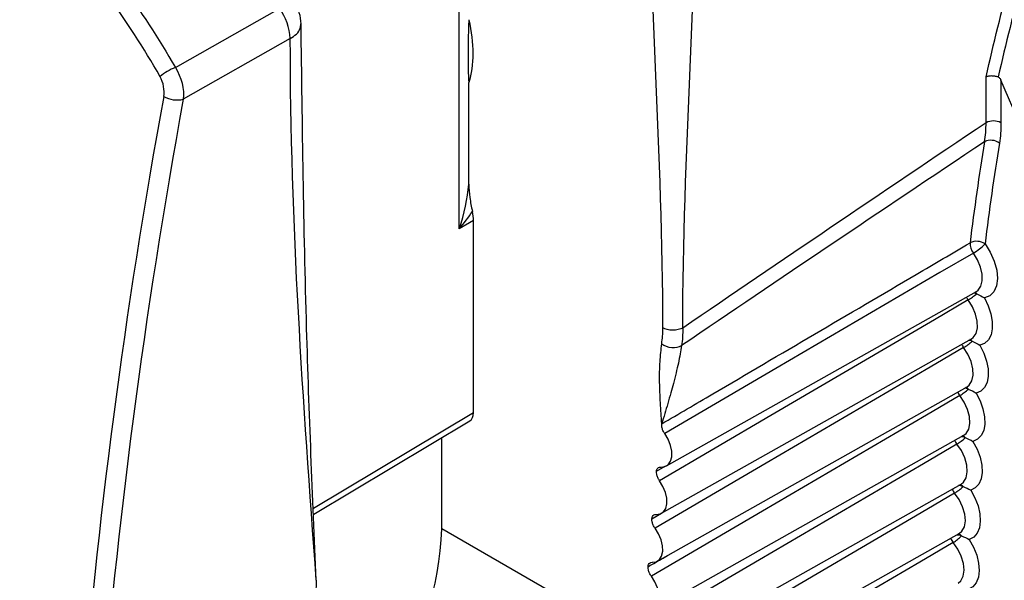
# Model space of a CAD drawing. Header units: millimetres. Extents: x 15358 to 16483, y 10132 to 11382.
# Tile 134 of 166: x 16182 to 16196, y 11089 to 11097. Entities that reach past the tile are written whole.
import ezdxf

# ---------------------------------------------------------------- set-up
doc = ezdxf.new("R2010")
doc.units = ezdxf.units.MM

msp = doc.modelspace()

# ---------------------------------------------------------------- linework, layer by layer
at = {"color": 7, "linetype": 'Continuous', "lineweight": 25}
for p, q in [((16188.062, 11094.159), (16188.062, 11098.057)), ((16185.676, 11096.848), (16184.164, 11095.99)), ((16195.504, 11095.66), (16195.504, 11096.306)), ((16188.197, 11094.789), (16188.197, 11096.226)), ((16195.714, 11096.262), (16195.714, 11095.658)), ((16188.264, 11094.276), (16188.062, 11094.159)), ((16188.264, 11091.564), (16188.264, 11094.276)), ((16190.991, 11090.811), (16195.367, 11093.276)), ((16190.921, 11090.142), (16195.297, 11092.607)), ((16190.862, 11089.466), (16195.238, 11091.93)), ((16186.003, 11090.213), (16188.264, 11091.564)), ((16186.006, 11090.132), (16188.213, 11091.45)), ((16187.818, 11089.923), (16187.818, 11091.214)), ((16190.813, 11088.782), (16195.189, 11091.247)), ((16190.847, 11090.738), (16190.969, 11090.808)), ((16190.772, 11088.09), (16195.152, 11090.556)), ((16190.783, 11090.066), (16190.917, 11090.144)), ((16190.84, 11088.179), (16187.818, 11089.923)), ((16190.62, 11087.321), (16195.125, 11089.858))]:
    msp.add_line(p, q, dxfattribs=at)
at = {"color": 7, "linetype": 'Continuous', "lineweight": 25, "flags": 128}
for points in [[(16184.052, 11096.439), (16184.089, 11096.46), (16185.522, 11097.273)], [(16195.402, 11087.984), (16196.025, 11088.526), (16196.498, 11089.27), (16196.806, 11090.19), (16196.938, 11091.258), (16196.891, 11092.438), (16196.665, 11093.693), (16196.269, 11094.981), (16195.714, 11096.262)], [(16195.489, 11093.946), (16195.563, 11093.829), (16195.619, 11093.703), (16195.654, 11093.577), (16195.665, 11093.458), (16195.651, 11093.353), (16195.614, 11093.27), (16195.556, 11093.212), (16195.48, 11093.184)], [(16195.324, 11093.818), (16194.851, 11093.541), (16192.535, 11092.186), (16190.965, 11091.267)], [(16195.367, 11093.276), (16195.39, 11093.292), (16195.431, 11093.348), (16195.451, 11093.425), (16195.45, 11093.518), (16195.427, 11093.62), (16195.384, 11093.722), (16195.324, 11093.818)], [(16195.332, 11093.256), (16195.351, 11093.251), (16195.371, 11093.243)], [(16195.25, 11093.155), (16194.777, 11092.877), (16192.462, 11091.523), (16190.891, 11090.603)], [(16195.297, 11092.607), (16195.323, 11092.626), (16195.363, 11092.683), (16195.382, 11092.762), (16195.379, 11092.855), (16195.355, 11092.957), (16195.311, 11093.059), (16195.25, 11093.155)], [(16195.48, 11093.184), (16195.534, 11093.073), (16195.572, 11092.96), (16195.592, 11092.85), (16195.592, 11092.749), (16195.574, 11092.661), (16195.537, 11092.59), (16195.483, 11092.541), (16195.416, 11092.516)], [(16195.416, 11092.516), (16195.471, 11092.405), (16195.511, 11092.292), (16195.532, 11092.182), (16195.534, 11092.08), (16195.517, 11091.99), (16195.481, 11091.919), (16195.429, 11091.868), (16195.362, 11091.84)], [(16195.187, 11092.484), (16194.713, 11092.207), (16192.399, 11090.851), (16190.828, 11089.932)], [(16195.238, 11091.93), (16195.267, 11091.952), (16195.305, 11092.011), (16195.323, 11092.091), (16195.319, 11092.185), (16195.293, 11092.287), (16195.248, 11092.389), (16195.187, 11092.484)], [(16195.362, 11091.84), (16195.419, 11091.73), (16195.46, 11091.617), (16195.482, 11091.507), (16195.486, 11091.403), (16195.47, 11091.313), (16195.436, 11091.24), (16195.385, 11091.187), (16195.319, 11091.158)], [(16195.134, 11091.805), (16194.661, 11091.528), (16192.346, 11090.173), (16190.776, 11089.253)], [(16195.189, 11091.247), (16195.221, 11091.271), (16195.258, 11091.332), (16195.275, 11091.412), (16195.27, 11091.508), (16195.243, 11091.61), (16195.196, 11091.712), (16195.134, 11091.805)], [(16190.911, 11090.796), (16190.968, 11090.802), (16191.015, 11090.829), (16191.047, 11090.877), (16191.064, 11090.941), (16191.063, 11091.018), (16191.046, 11091.102), (16191.012, 11091.187), (16190.965, 11091.267)], [(16195.092, 11091.12), (16194.619, 11090.843), (16192.304, 11089.487), (16190.735, 11088.567)], [(16195.152, 11090.556), (16195.187, 11090.584), (16195.222, 11090.645), (16195.238, 11090.727), (16195.231, 11090.823), (16195.202, 11090.926), (16195.155, 11091.027), (16195.092, 11091.12)], [(16195.319, 11091.158), (16195.377, 11091.048), (16195.419, 11090.935), (16195.443, 11090.824), (16195.449, 11090.72), (16195.434, 11090.629), (16195.402, 11090.554), (16195.352, 11090.5), (16195.287, 11090.468)], [(16190.845, 11090.127), (16190.902, 11090.134), (16190.947, 11090.163), (16190.979, 11090.212), (16190.994, 11090.277), (16190.993, 11090.354), (16190.974, 11090.438), (16190.939, 11090.523), (16190.891, 11090.603)], [(16195.06, 11090.428), (16194.587, 11090.15), (16192.274, 11088.794), (16190.678, 11087.859)], [(16195.125, 11089.858), (16195.162, 11089.889), (16195.197, 11089.952), (16195.211, 11090.035), (16195.203, 11090.132), (16195.173, 11090.234), (16195.124, 11090.336), (16195.06, 11090.428)], [(16195.287, 11090.468), (16195.346, 11090.36), (16195.39, 11090.247), (16195.415, 11090.135), (16195.422, 11090.03), (16195.409, 11089.938), (16195.378, 11089.861), (16195.329, 11089.805), (16195.266, 11089.772)], [(16190.79, 11089.45), (16190.846, 11089.459), (16190.891, 11089.489), (16190.921, 11089.539), (16190.936, 11089.605), (16190.933, 11089.683), (16190.913, 11089.768), (16190.877, 11089.852), (16190.828, 11089.932)], [(16195.266, 11089.772), (16195.326, 11089.664), (16195.371, 11089.551), (16195.398, 11089.439), (16195.406, 11089.334), (16195.395, 11089.24), (16195.365, 11089.162), (16195.317, 11089.105), (16195.255, 11089.07)], [(16195.04, 11089.729), (16194.567, 11089.451), (16192.253, 11088.095), (16190.459, 11087.043)], [(16195.108, 11089.154), (16195.149, 11089.188), (16195.182, 11089.253), (16195.195, 11089.337), (16195.185, 11089.434), (16195.154, 11089.537), (16195.105, 11089.637), (16195.04, 11089.729)], [(16190.746, 11088.766), (16190.801, 11088.776), (16190.845, 11088.808), (16190.874, 11088.859), (16190.887, 11088.926), (16190.883, 11089.005), (16190.862, 11089.089), (16190.826, 11089.174), (16190.776, 11089.253)]]:
    msp.add_lwpolyline(points, dxfattribs=at)
at = {"color": 7, "linetype": 'Continuous', "lineweight": 25}
for centre, radius, start, end in [((16184.9, 11096.808), 0.776, 2.922, 36.7418), ((16185.328, 11097.056), 0.5, 359.9492, 36.1001), ((16184.338, 11095.72), 0.774, 111.7079, 130.3753), ((16184.079, 11096.374), 0.394, 240.9601, 282.514), ((16195.608, 11095.453), 0.231, 62.6565, 116.7662), ((16232.007, 11089.438), 37.007, 170.745, 172.9789), ((16195.571, 11095.209), 0.202, 53.084, 116.1213), ((16232.108, 11089.436), 36.896, 170.745, 172.9789), ((16195.37, 11093.776), 0.208, 55.138, 116.4068), ((16195.494, 11093.953), 0.217, 177.6155, 218.597), ((16194.947, 11094.47), 0.753, 300.1084, 316.0103), ((16194.846, 11093.834), 0.79, 300.7773, 311.6783), ((16195.301, 11093.179), 0.095, 42.5497, 62.6764), ((16195.458, 11093.312), 0.261, 206.6271, 217.2904), ((16195.392, 11092.643), 0.26, 206.13, 217.8734), ((16194.812, 11093.112), 0.732, 300.8425, 312.6204), ((16195.229, 11092.392), 0.198, 66.7543, 80.5591), ((16195.236, 11092.508), 0.0965, 42.9488, 65.3476), ((16195.337, 11091.967), 0.26, 205.6582, 218.459), ((16194.784, 11092.39), 0.681, 300.908, 313.5596), ((16195.177, 11091.711), 0.201, 67.5737, 82.9643), ((16195.182, 11091.829), 0.0979, 43.3509, 67.9432), ((16195.293, 11091.283), 0.259, 205.2087, 219.0502), ((16194.764, 11091.666), 0.637, 300.9738, 314.4957), ((16195.135, 11091.022), 0.204, 68.4039, 85.3871), ((16195.139, 11091.143), 0.0994, 43.7557, 70.468), ((16195.26, 11090.593), 0.259, 204.7901, 219.6387), ((16194.751, 11090.941), 0.599, 301.04, 315.4286), ((16195.104, 11090.325), 0.209, 69.3498, 87.7306), ((16195.107, 11090.451), 0.0995, 43.9675, 73.122), ((16183.378, 11090.096), 4.443, 325.828, 357.7761), ((16195.237, 11089.896), 0.258, 204.3977, 220.2294), ((16194.748, 11090.213), 0.565, 301.1065, 316.3579), ((16195.085, 11089.622), 0.213, 70.2106, 90.2071), ((16195.085, 11089.752), 0.101, 44.3659, 75.5299)]:
    msp.add_arc(centre, radius, start, end, dxfattribs=at)
for centre, major_axis, ratio, start_param, end_param in [((16237.341, 11111.844), (39.134, 65.449), 0.587343, 2.138527, 2.273643), ((16237.48, 11111.761), (39.034, 65.275), 0.587369, 2.138552, 2.273667), ((18307.686, 12265.95), (2143.22, 1195.161), 0.015113, 2.962565, 2.974774), ((18306.296, 12266.781), (2141.811, 1195.953), 0.014532, 2.962952, 2.975154), ((16187.702, 11094.36), (0.318, 1.023), 0.377271, 4.633144, 5.259192), ((16187.702, 11094.36), (0.718, 0.785), 0.37807, 4.801505, 5.100105), ((16187.91, 11094.48), (-0.25, 0.433), 0.577551, 3.927209, 4.225809), ((16188.087, 11091.666), (-0.125, 0.217), 0.577385, 3.150168, 3.926922)]:
    msp.add_ellipse(centre, major_axis=major_axis, ratio=ratio, start_param=start_param, end_param=end_param, dxfattribs=at)
for points, knots in [([(16176.307, 11100.91), (16176.636, 11100.997), (16176.973, 11101.049), (16177.663, 11101.08), (16178.017, 11101.059), (16178.721, 11100.944), (16179.073, 11100.851), (16179.777, 11100.594), (16180.132, 11100.427), (16180.82, 11100.029), (16181.155, 11099.798), (16181.643, 11099.404), (16181.803, 11099.265), (16182.119, 11098.971), (16182.276, 11098.815), (16183.035, 11098.007), (16183.574, 11097.268), (16184.052, 11096.439)], [0, 0, 0, 0, 0.125, 0.125, 0.25, 0.25, 0.375, 0.375, 0.5, 0.5, 0.625, 0.625, 0.6875, 0.6875, 0.75, 0.75, 1, 1, 1, 1]), ([(16183.837, 11096.309), (16183.371, 11097.124), (16182.845, 11097.849), (16182.103, 11098.642), (16181.95, 11098.795), (16181.641, 11099.084), (16181.484, 11099.22), (16181.006, 11099.606), (16180.679, 11099.833), (16180.005, 11100.223), (16179.657, 11100.386), (16178.966, 11100.638), (16178.621, 11100.728), (16177.93, 11100.839), (16177.582, 11100.859), (16176.905, 11100.826), (16176.574, 11100.775), (16176.252, 11100.688)], [0, 0, 0, 0, 0.25, 0.25, 0.3125, 0.3125, 0.375, 0.375, 0.5, 0.5, 0.625, 0.625, 0.75, 0.75, 0.875, 0.875, 1, 1, 1, 1]), ([(16188.197, 11097.114), (16188.194, 11097.03), (16188.191, 11096.949), (16188.188, 11096.791), (16188.187, 11096.714), (16188.186, 11096.564), (16188.187, 11096.491), (16188.19, 11096.35), (16188.193, 11096.283), (16188.197, 11096.226)], [0, 0, 0, 0, 0.25, 0.25, 0.5, 0.5, 0.75, 0.75, 1, 1, 1, 1]), ([(16188.197, 11097.114), (16188.236, 11096.949), (16188.255, 11096.786), (16188.255, 11096.487), (16188.236, 11096.347), (16188.197, 11096.226)], [0, 0, 0, 0, 0.5, 0.5, 1, 1, 1, 1]), ([(16185.676, 11096.848), (16185.706, 11096.868), (16185.77, 11096.91), (16185.822, 11096.984), (16185.823, 11097.034), (16185.823, 11097.056)], [0, 0, 0, 0, 0.349308, 0.725966, 1, 1, 1, 1]), ([(16186.042, 11089.196), (16185.991, 11090.382), (16185.88, 11093.003), (16185.847, 11095.621), (16185.828, 11097.055)], [0, 0, 0, 0, 0.452549, 1, 1, 1, 1]), ([(16195.674, 11096.305), (16195.659, 11096.31), (16195.642, 11096.313), (16195.626, 11096.316), (16195.609, 11096.318), (16195.592, 11096.319), (16195.576, 11096.319), (16195.559, 11096.318), (16195.543, 11096.316), (16195.529, 11096.313), (16195.522, 11096.312), (16195.514, 11096.309), (16195.508, 11096.307), (16195.506, 11096.307), (16195.505, 11096.306), (16195.504, 11096.306)], [0, 0, 0, 0, 0.000050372, 0.000050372, 0.000050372, 0.0001007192, 0.0001007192, 0.0001007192, 0.0001514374, 0.0001514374, 0.0001514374, 0.0001786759, 0.0001786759, 0.0001786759, 0.0001832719, 0.0001832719, 0.0001832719, 0.0001832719]), ([(16195.674, 11096.305), (16195.679, 11096.303), (16195.683, 11096.301), (16195.687, 11096.297), (16195.693, 11096.293), (16195.697, 11096.288), (16195.702, 11096.283), (16195.707, 11096.276), (16195.711, 11096.269), (16195.714, 11096.262)], [0, 0, 0, 0, 0.00001564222, 0.00001564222, 0.00001564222, 0.00003621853, 0.00003621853, 0.00003621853, 0.00006095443, 0.00006095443, 0.00006095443, 0.00006095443]), ([(16188.197, 11094.789), (16188.197, 11094.728), (16188.203, 11094.665), (16188.221, 11094.537), (16188.233, 11094.472), (16188.248, 11094.405)], [0, 0, 0, 0, 0.5, 0.5, 1, 1, 1, 1]), ([(16190.923, 11091.406), (16191.163, 11091.546), (16191.402, 11091.687), (16191.642, 11091.828), (16192.601, 11092.391), (16193.559, 11092.953), (16194.518, 11093.516), (16194.771, 11093.665), (16195.024, 11093.813), (16195.277, 11093.962)], [0, 0, 0, 0, 0.001015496, 0.001015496, 0.001015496, 0.00507748, 0.00507748, 0.00507748, 0.006150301, 0.006150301, 0.006150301, 0.006150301]), ([(16190.923, 11092.535), (16190.927, 11092.572), (16190.937, 11092.644), (16190.938, 11092.722), (16190.939, 11092.761)], [0, 0, 0, 0, 0.50002, 1, 1, 1, 1]), ([(16191.219, 11092.759), (16191.185, 11092.741), (16191.133, 11092.727), (16191.024, 11092.727), (16190.972, 11092.742), (16190.939, 11092.761)], [0, 0, 0, 0, 0.5, 0.5, 1, 1, 1, 1]), ([(16190.923, 11091.406), (16190.916, 11091.504), (16190.906, 11091.655), (16190.897, 11091.85), (16190.891, 11092.046), (16190.893, 11092.278), (16190.913, 11092.453), (16190.923, 11092.535)], [0, 0, 0, 0, 0.252095, 0.383566, 0.503237, 0.76504, 1, 1, 1, 1]), ([(16190.923, 11092.535), (16190.956, 11092.51), (16191.008, 11092.489), (16191.118, 11092.479), (16191.17, 11092.491), (16191.204, 11092.511)], [0, 0, 0, 0, 0.5, 0.5, 1, 1, 1, 1]), ([(16191.204, 11092.511), (16191.197, 11092.472), (16191.184, 11092.391), (16191.157, 11092.262), (16191.125, 11092.123), (16191.089, 11091.982), (16191.049, 11091.838), (16190.995, 11091.648), (16190.951, 11091.502), (16190.923, 11091.406)], [0, 0, 0, 0, 0.113178, 0.233481, 0.361128, 0.496306, 0.614673, 0.747491, 1, 1, 1, 1]), ([(16190.965, 11091.267), (16190.955, 11091.281), (16190.947, 11091.296), (16190.94, 11091.311), (16190.933, 11091.327), (16190.928, 11091.342), (16190.925, 11091.357), (16190.923, 11091.372), (16190.921, 11091.387), (16190.922, 11091.4), (16190.923, 11091.402), (16190.923, 11091.404), (16190.923, 11091.406)], [0, 0, 0, 0, 0.0000503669, 0.0000503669, 0.0000503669, 0.0001007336, 0.0001007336, 0.0001007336, 0.0001511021, 0.0001511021, 0.0001511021, 0.000158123, 0.000158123, 0.000158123, 0.000158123]), ([(16190.891, 11090.603), (16190.881, 11090.617), (16190.873, 11090.632), (16190.866, 11090.647), (16190.859, 11090.662), (16190.854, 11090.678), (16190.851, 11090.693), (16190.848, 11090.708), (16190.846, 11090.723), (16190.847, 11090.736), (16190.847, 11090.737), (16190.847, 11090.737), (16190.847, 11090.738)], [0, 0, 0, 0, 0.0000503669, 0.0000503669, 0.0000503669, 0.0001007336, 0.0001007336, 0.0001007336, 0.0001511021, 0.0001511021, 0.0001511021, 0.0001532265, 0.0001532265, 0.0001532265, 0.0001532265]), ([(16190.847, 11090.738), (16190.849, 11090.749), (16190.852, 11090.759), (16190.857, 11090.768), (16190.862, 11090.777), (16190.869, 11090.785), (16190.878, 11090.789), (16190.886, 11090.794), (16190.896, 11090.797), (16190.907, 11090.796), (16190.908, 11090.796), (16190.91, 11090.796), (16190.911, 11090.796)], [0.0000049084, 0.0000049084, 0.0000049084, 0.0000049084, 0.0000503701, 0.0000503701, 0.0000503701, 0.0001007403, 0.0001007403, 0.0001007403, 0.0001511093, 0.0001511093, 0.0001511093, 0.0001581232, 0.0001581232, 0.0001581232, 0.0001581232]), ([(16190.828, 11089.932), (16190.818, 11089.945), (16190.81, 11089.96), (16190.803, 11089.976), (16190.796, 11089.991), (16190.79, 11090.006), (16190.787, 11090.021), (16190.784, 11090.037), (16190.782, 11090.051), (16190.783, 11090.065), (16190.783, 11090.065), (16190.783, 11090.066), (16190.783, 11090.066)], [0, 0, 0, 0, 0.0000503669, 0.0000503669, 0.0000503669, 0.0001007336, 0.0001007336, 0.0001007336, 0.0001511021, 0.0001511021, 0.0001511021, 0.0001532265, 0.0001532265, 0.0001532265, 0.0001532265]), ([(16190.783, 11090.066), (16190.784, 11090.078), (16190.787, 11090.088), (16190.792, 11090.097), (16190.797, 11090.107), (16190.804, 11090.114), (16190.812, 11090.119), (16190.82, 11090.124), (16190.83, 11090.127), (16190.841, 11090.127), (16190.842, 11090.127), (16190.844, 11090.127), (16190.845, 11090.127)], [0.0000049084, 0.0000049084, 0.0000049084, 0.0000049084, 0.0000503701, 0.0000503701, 0.0000503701, 0.0001007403, 0.0001007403, 0.0001007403, 0.0001511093, 0.0001511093, 0.0001511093, 0.0001581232, 0.0001581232, 0.0001581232, 0.0001581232]), ([(16190.729, 11089.388), (16190.8, 11089.428), (16190.893, 11089.482), (16190.986, 11089.536), (16191.008, 11089.548)], [0, 0, 0, 0, 0.761936, 1, 1, 1, 1]), ([(16190.729, 11089.388), (16190.73, 11089.399), (16190.733, 11089.41), (16190.737, 11089.419), (16190.742, 11089.428), (16190.749, 11089.436), (16190.757, 11089.442), (16190.765, 11089.447), (16190.775, 11089.45), (16190.786, 11089.45), (16190.787, 11089.45), (16190.789, 11089.45), (16190.79, 11089.45)], [0.0000049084, 0.0000049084, 0.0000049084, 0.0000049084, 0.0000503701, 0.0000503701, 0.0000503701, 0.0001007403, 0.0001007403, 0.0001007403, 0.0001511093, 0.0001511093, 0.0001511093, 0.0001581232, 0.0001581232, 0.0001581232, 0.0001581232]), ([(16190.776, 11089.253), (16190.766, 11089.267), (16190.757, 11089.281), (16190.75, 11089.296), (16190.743, 11089.312), (16190.738, 11089.327), (16190.734, 11089.342), (16190.73, 11089.358), (16190.729, 11089.372), (16190.729, 11089.386), (16190.729, 11089.387), (16190.729, 11089.387), (16190.729, 11089.388)], [0, 0, 0, 0, 0.0000503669, 0.0000503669, 0.0000503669, 0.0001007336, 0.0001007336, 0.0001007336, 0.0001511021, 0.0001511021, 0.0001511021, 0.0001532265, 0.0001532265, 0.0001532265, 0.0001532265])]:
    msp.add_open_spline(points, degree=3, knots=knots, dxfattribs=at)
for points in [[(16190.939, 11092.761), (16190.939, 11095.174), (16190.73, 11097.707), (16190.73, 11100.12)], [(16191.219, 11092.759), (16191.219, 11095.172), (16191.431, 11097.703), (16191.431, 11100.116)], [(16195.504, 11096.306), (16195.717, 11097.24), (16195.963, 11098.18), (16196.224, 11099.122)], [(16196.403, 11099.114), (16196.14, 11098.174), (16195.891, 11097.236), (16195.674, 11096.305)], [(16186.042, 11089.196), (16185.859, 11091.712), (16185.676, 11094.229), (16185.676, 11096.848)], [(16184.052, 11096.439), (16184.138, 11096.302), (16184.18, 11096.131), (16184.164, 11095.99)], [(16183.888, 11096.03), (16183.904, 11096.118), (16183.885, 11096.225), (16183.837, 11096.309)], [(16195.482, 11095.39), (16195.496, 11095.475), (16195.504, 11095.565), (16195.504, 11095.66)], [(16195.714, 11095.658), (16195.714, 11095.557), (16195.707, 11095.461), (16195.692, 11095.37)], [(16195.371, 11093.243), (16195.41, 11093.226), (16195.448, 11093.206), (16195.48, 11093.184)], [(16191.219, 11092.759), (16191.22, 11092.673), (16191.215, 11092.589), (16191.204, 11092.511)], [(16195.307, 11092.573), (16195.346, 11092.556), (16195.384, 11092.538), (16195.416, 11092.516)], [(16195.253, 11091.896), (16195.292, 11091.88), (16195.33, 11091.862), (16195.362, 11091.84)], [(16195.21, 11091.212), (16195.249, 11091.196), (16195.287, 11091.179), (16195.319, 11091.158)], [(16195.178, 11090.521), (16195.217, 11090.505), (16195.255, 11090.489), (16195.287, 11090.468)], [(16195.157, 11089.823), (16195.196, 11089.808), (16195.234, 11089.792), (16195.266, 11089.772)], [(16186.042, 11089.196), (16186.042, 11089.117), (16186.037, 11089.042), (16186.027, 11088.969)]]:
    msp.add_open_spline(points, degree=3, dxfattribs=at)

doc.saveas('drawing.dxf')
